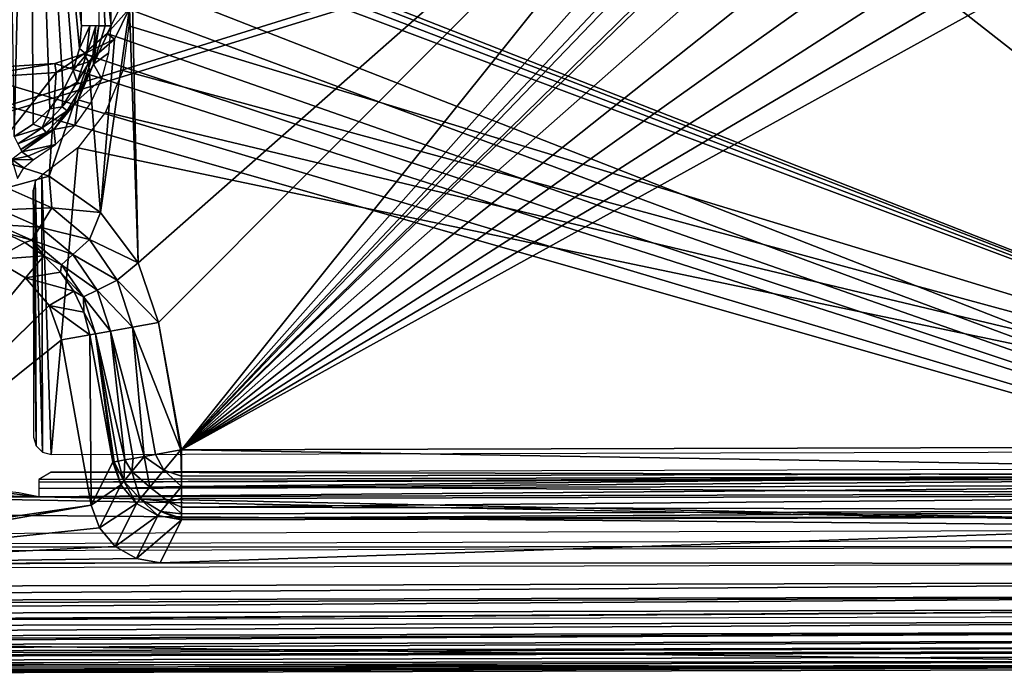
# Model space of a CAD drawing. Header units: millimetres. Extents: x -75 to 75, y -30 to 50.
# Tile 102 of 256: x 2 to 30, y -30 to -11. Entities that reach past the tile are written whole.
import ezdxf

# ---------------------------------------------------------------- set-up
doc = ezdxf.new("R2010")
doc.units = ezdxf.units.MM
doc.header["$LTSCALE"] = 81.481481
for name, color, linetype in [('631', 7, 'CONTINUOUS'), ('632', 7, 'CONTINUOUS'), ('646', 7, 'CONTINUOUS'), ('653', 7, 'CONTINUOUS'), ('655', 7, 'CONTINUOUS'), ('657', 7, 'CONTINUOUS'), ('662', 7, 'CONTINUOUS'), ('677', 7, 'CONTINUOUS'), ('701', 7, 'CONTINUOUS'), ('702', 7, 'CONTINUOUS'), ('720', 7, 'CONTINUOUS'), ('756', 7, 'CONTINUOUS'), ('770', 7, 'CONTINUOUS'), ('771', 7, 'CONTINUOUS'), ('772', 7, 'CONTINUOUS'), ('774', 7, 'CONTINUOUS'), ('782', 7, 'CONTINUOUS'), ('790', 7, 'CONTINUOUS'), ('800', 7, 'CONTINUOUS'), ('805', 7, 'CONTINUOUS'), ('806', 7, 'CONTINUOUS'), ('811', 7, 'CONTINUOUS'), ('813', 7, 'CONTINUOUS'), ('814', 7, 'CONTINUOUS'), ('815', 7, 'CONTINUOUS'), ('836', 7, 'CONTINUOUS'), ('837', 7, 'CONTINUOUS')]:
    doc.layers.add(name, color=color, linetype=linetype)

msp = doc.modelspace()

# ---------------------------------------------------------------- linework, layer by layer
at = {"layer": '631', "color": 7, "linetype": 'Continuous', "true_color": 0xe0f2ff}
for points in [[(50.076, -28.941, 160.5), (28.537, -4.711, 160.5), (43.897, 6.433, 160.5), (50.076, -28.941, 160.5)], [(26.867, -5.567, 160.5), (28.537, -4.711, 160.5), (50.076, -28.941, 160.5), (26.867, -5.567, 160.5)], [(25.015, -5.865, 160.5), (26.867, -5.567, 160.5), (-49.924, -29.202, 160.5), (25.015, -5.865, 160.5)], [(-49.924, -29.202, 160.5), (26.867, -5.567, 160.5), (50.076, -28.941, 160.5), (-49.924, -29.202, 160.5)], [(-24.984, -5.996, 160.5), (25.015, -5.865, 160.5), (-49.924, -29.202, 160.5), (-24.984, -5.996, 160.5)]]:
    msp.add_3dface(points, dxfattribs=at)
at = {"layer": '632', "color": 7, "linetype": 'Continuous', "true_color": 0xe0f2ff}
for points in [[(2.07, 3.672, 168), (1.588, -10.575, 168), (1.645, -14.086, 168), (2.07, 3.672, 168)], [(2.192, -13.739, 168), (2.07, 3.672, 168), (1.645, -14.086, 168), (2.192, -13.739, 168)], [(2.667, -13.298, 168), (2.07, 3.672, 168), (2.192, -13.739, 168), (2.667, -13.298, 168)], [(3.053, -12.777, 168), (2.07, 3.672, 168), (2.667, -13.298, 168), (3.053, -12.777, 168)], [(3.339, -12.195, 168), (2.07, 3.672, 168), (3.053, -12.777, 168), (3.339, -12.195, 168)], [(3.513, -11.571, 168), (2.07, 3.672, 168), (3.339, -12.195, 168), (3.513, -11.571, 168)], [(3.57, -10.925, 168), (2.07, 3.672, 168), (3.513, -11.571, 168), (3.57, -10.925, 168)], [(3.562, -7.758, 168), (2.07, 3.672, 168), (3.57, -10.925, 168), (3.562, -7.758, 168)], [(-1.166, -23.973, 168), (-1.651, -24.299, 168), (2.355, -24.403, 168), (-1.166, -23.973, 168)], [(-1.166, -23.973, 168), (2.355, -24.403, 168), (1.777, -24.29, 168), (-1.166, -23.973, 168)], [(-2.227, -24.415, 168), (-44.913, -24.527, 168), (46.879, -25.323, 168), (-2.227, -24.415, 168)], [(-1.651, -24.299, 168), (-2.227, -24.415, 168), (2.355, -24.403, 168), (-1.651, -24.299, 168)], [(2.355, -24.403, 168), (-2.227, -24.415, 168), (46.879, -25.323, 168), (2.355, -24.403, 168)], [(45.04, -24.292, 168), (2.355, -24.403, 168), (46.879, -25.323, 168), (45.04, -24.292, 168)], [(46.879, -25.323, 168), (-44.913, -24.527, 168), (-46.745, -25.567, 168), (46.879, -25.323, 168)], [(-47.622, -28.049, 168), (50.077, -29.304, 168), (47.768, -27.8, 168), (-47.622, -28.049, 168)], [(-49.923, -29.565, 168), (50.077, -29.304, 168), (-47.622, -28.049, 168), (-49.923, -29.565, 168)]]:
    msp.add_3dface(points, dxfattribs=at)
at = {"layer": '646', "color": 7, "linetype": 'Continuous', "true_color": 0xe0f2ff}
for points in [[(28.863, -6.521, 163), (44.825, -23.081, 163), (30.453, -5.295, 163), (28.863, -6.521, 163)], [(27.01, -7.295, 163), (44.825, -23.081, 163), (28.863, -6.521, 163), (27.01, -7.295, 163)], [(25.02, -7.562, 163), (44.825, -23.081, 163), (27.01, -7.295, 163), (25.02, -7.562, 163)], [(5.414, -7.613, 163), (44.825, -23.081, 163), (25.02, -7.562, 163), (5.414, -7.613, 163)], [(4.917, -8.112, 163), (44.825, -23.081, 163), (4.982, -7.864, 163), (4.917, -8.112, 163)], [(4.982, -7.864, 163), (44.825, -23.081, 163), (5.161, -7.682, 163), (4.982, -7.864, 163)], [(5.161, -7.682, 163), (44.825, -23.081, 163), (5.414, -7.613, 163), (5.161, -7.682, 163)], [(4.924, -10.922, 163), (44.825, -23.081, 163), (4.917, -8.112, 163), (4.924, -10.922, 163)], [(4.757, -12.203, 163), (44.825, -23.081, 163), (4.924, -10.922, 163), (4.757, -12.203, 163)], [(4.261, -13.395, 163), (44.825, -23.081, 163), (4.757, -12.203, 163), (4.261, -13.395, 163)], [(3.47, -14.417, 163), (44.825, -23.081, 163), (4.261, -13.395, 163), (3.47, -14.417, 163)], [(2.439, -15.196, 163), (2.706, -23.191, 163), (3.47, -14.417, 163), (2.439, -15.196, 163)], [(2.706, -23.191, 163), (44.825, -23.081, 163), (3.47, -14.417, 163), (2.706, -23.191, 163)], [(2.253, -15.381, 163), (2.457, -23.126, 163), (2.439, -15.196, 163), (2.253, -15.381, 163)], [(2.457, -23.126, 163), (2.706, -23.191, 163), (2.439, -15.196, 163), (2.457, -23.126, 163)], [(2.187, -15.63, 163), (2.274, -22.946, 163), (2.253, -15.381, 163), (2.187, -15.63, 163)], [(2.274, -22.946, 163), (2.457, -23.126, 163), (2.253, -15.381, 163), (2.274, -22.946, 163)], [(2.205, -22.694, 163), (2.274, -22.946, 163), (2.187, -15.63, 163), (2.205, -22.694, 163)]]:
    msp.add_3dface(points, dxfattribs=at)
at = {"layer": '653', "color": 7, "linetype": 'Continuous', "true_color": 0xe0f2ff}
for points in [[(-49.923, -29.565, 168), (-49.923, -29.502, 160.797), (50.077, -29.241, 160.797), (-49.923, -29.565, 168)], [(50.077, -29.304, 168), (-49.923, -29.565, 168), (50.077, -29.241, 160.797), (50.077, -29.304, 168)]]:
    msp.add_3dface(points, dxfattribs=at)
at = {"layer": '655', "color": 7, "linetype": 'Continuous', "true_color": 0xe0f2ff}
for points in [[(46.879, -25.622, 167.721), (-46.745, -25.867, 167.721), (47.07, -25.812, 165), (46.879, -25.622, 167.721)], [(47.07, -25.812, 165), (-46.745, -25.867, 167.721), (-46.934, -26.057, 165), (47.07, -25.812, 165)]]:
    msp.add_3dface(points, dxfattribs=at)
at = {"layer": '657', "color": 7, "linetype": 'Continuous', "true_color": 0xe0f2ff}
for points in [[(-49.924, -29.202, 160.5), (50.076, -28.941, 160.5), (50.076, -29.09, 160.54), (-49.924, -29.202, 160.5)], [(-49.923, -29.351, 160.54), (-49.924, -29.202, 160.5), (50.076, -29.09, 160.54), (-49.923, -29.351, 160.54)], [(50.076, -29.2, 160.648), (-49.923, -29.351, 160.54), (50.076, -29.09, 160.54), (50.076, -29.2, 160.648)], [(50.077, -29.241, 160.797), (-49.923, -29.461, 160.648), (50.076, -29.2, 160.648), (50.077, -29.241, 160.797)], [(-49.923, -29.461, 160.648), (-49.923, -29.351, 160.54), (50.076, -29.2, 160.648), (-49.923, -29.461, 160.648)], [(50.077, -29.241, 160.797), (-49.923, -29.502, 160.797), (-49.923, -29.461, 160.648), (50.077, -29.241, 160.797)]]:
    msp.add_3dface(points, dxfattribs=at)
at = {"layer": '662', "color": 7, "linetype": 'Continuous', "true_color": 0xe0f2ff}
for points in [[(44.826, -23.581, 163.474), (2.707, -23.691, 163.474), (45.039, -23.792, 167.526), (44.826, -23.581, 163.474)], [(2.707, -23.691, 163.474), (2.353, -23.904, 167.526), (45.039, -23.792, 167.526), (2.707, -23.691, 163.474)]]:
    msp.add_3dface(points, dxfattribs=at)
at = {"layer": '677', "color": 7, "linetype": 'Continuous', "true_color": 0xe0f2ff}
for points in [[(45.039, -23.792, 167.526), (2.353, -23.904, 167.526), (2.353, -23.979, 167.765), (45.039, -23.792, 167.526)], [(45.039, -23.868, 167.765), (45.039, -23.792, 167.526), (2.353, -23.979, 167.765), (45.039, -23.868, 167.765)], [(2.354, -24.161, 167.937), (45.039, -23.868, 167.765), (2.353, -23.979, 167.765), (2.354, -24.161, 167.937)], [(45.04, -24.05, 167.937), (45.039, -23.868, 167.765), (2.354, -24.161, 167.937), (45.04, -24.05, 167.937)], [(2.355, -24.403, 168), (45.04, -24.05, 167.937), (2.354, -24.161, 167.937), (2.355, -24.403, 168)], [(2.355, -24.403, 168), (45.04, -24.292, 168), (45.04, -24.05, 167.937), (2.355, -24.403, 168)]]:
    msp.add_3dface(points, dxfattribs=at)
at = {"layer": '701', "color": 7, "linetype": 'Continuous', "true_color": 0xe0f2ff}
for points in [[(4.36, -11.695, 163.456), (4.426, -10.923, 163.456), (3.92, -12.021, 167.544), (4.36, -11.695, 163.456)], [(4.426, -10.923, 163.456), (4.247, -10.924, 165.5), (3.92, -12.021, 167.544), (4.426, -10.923, 163.456)], [(4.247, -10.924, 165.5), (4.069, -10.924, 167.544), (3.92, -12.021, 167.544), (4.247, -10.924, 165.5)], [(4.159, -12.444, 163.456), (4.36, -11.695, 163.456), (3.92, -12.021, 167.544), (4.159, -12.444, 163.456)], [(3.479, -13.037, 167.544), (4.159, -12.444, 163.456), (3.92, -12.021, 167.544), (3.479, -13.037, 167.544)], [(3.83, -13.145, 163.456), (4.159, -12.444, 163.456), (3.479, -13.037, 167.544), (3.83, -13.145, 163.456)], [(2.779, -13.894, 167.544), (3.383, -13.778, 163.456), (3.479, -13.037, 167.544), (2.779, -13.894, 167.544)], [(3.383, -13.778, 163.456), (3.83, -13.145, 163.456), (3.479, -13.037, 167.544), (3.383, -13.778, 163.456)], [(2.832, -14.323, 163.456), (3.383, -13.778, 163.456), (2.779, -13.894, 167.544), (2.832, -14.323, 163.456)], [(1.872, -14.53, 167.544), (2.832, -14.323, 163.456), (2.779, -13.894, 167.544), (1.872, -14.53, 167.544)], [(2.04, -14.653, 165.402), (2.832, -14.323, 163.456), (1.872, -14.53, 167.544), (2.04, -14.653, 165.402)], [(2.194, -14.762, 163.456), (2.832, -14.323, 163.456), (2.04, -14.653, 165.402), (2.194, -14.762, 163.456)]]:
    msp.add_3dface(points, dxfattribs=at)
at = {"layer": '702', "color": 7, "linetype": 'Continuous', "true_color": 0xe0f2ff}
for points in [[(4.06, -7.757, 167.544), (4.426, -10.923, 163.456), (4.419, -8.114, 163.456), (4.06, -7.757, 167.544)], [(4.247, -10.924, 165.5), (4.426, -10.923, 163.456), (4.06, -7.757, 167.544), (4.247, -10.924, 165.5)], [(4.069, -10.924, 167.544), (4.247, -10.924, 165.5), (4.06, -7.757, 167.544), (4.069, -10.924, 167.544)]]:
    msp.add_3dface(points, dxfattribs=at)
at = {"layer": '720', "color": 7, "linetype": 'Continuous', "true_color": 0xe0f2ff}
for points in [[(2.04, -14.653, 165.402), (1.872, -14.53, 167.544), (1.585, -14.75, 167.55), (2.04, -14.653, 165.402)], [(2.194, -14.762, 163.456), (2.04, -14.653, 165.402), (1.585, -14.75, 167.55), (2.194, -14.762, 163.456)], [(1.921, -14.991, 163.45), (2.194, -14.762, 163.456), (1.585, -14.75, 167.55), (1.921, -14.991, 163.45)], [(1.748, -15.291, 163.45), (1.921, -14.991, 163.45), (1.585, -14.75, 167.55), (1.748, -15.291, 163.45)]]:
    msp.add_3dface(points, dxfattribs=at)
at = {"layer": '756', "color": 7, "linetype": 'Continuous', "true_color": 0xe0f2ff}
for points in [[(3.57, -10.925, 168), (3.513, -11.571, 168), (3.808, -10.925, 167.94), (3.57, -10.925, 168)], [(3.513, -11.571, 168), (3.719, -11.749, 167.94), (3.808, -10.925, 167.94), (3.513, -11.571, 168)], [(3.895, -11.788, 167.775), (3.988, -10.924, 167.775), (3.719, -11.749, 167.94), (3.895, -11.788, 167.775)], [(3.719, -11.749, 167.94), (3.988, -10.924, 167.775), (3.808, -10.925, 167.94), (3.719, -11.749, 167.94)], [(3.92, -12.021, 167.544), (4.069, -10.924, 167.544), (3.895, -11.788, 167.775), (3.92, -12.021, 167.544)], [(3.895, -11.788, 167.775), (4.069, -10.924, 167.544), (3.988, -10.924, 167.775), (3.895, -11.788, 167.775)], [(3.513, -11.571, 168), (3.339, -12.195, 168), (3.719, -11.749, 167.94), (3.513, -11.571, 168)], [(3.339, -12.195, 168), (3.452, -12.535, 167.94), (3.719, -11.749, 167.94), (3.339, -12.195, 168)], [(3.452, -12.535, 167.94), (3.895, -11.788, 167.775), (3.719, -11.749, 167.94), (3.452, -12.535, 167.94)], [(3.616, -12.611, 167.775), (3.895, -11.788, 167.775), (3.452, -12.535, 167.94), (3.616, -12.611, 167.775)], [(3.616, -12.611, 167.775), (3.92, -12.021, 167.544), (3.895, -11.788, 167.775), (3.616, -12.611, 167.775)], [(3.479, -13.037, 167.544), (3.92, -12.021, 167.544), (3.616, -12.611, 167.775), (3.479, -13.037, 167.544)], [(3.339, -12.195, 168), (3.053, -12.777, 168), (3.452, -12.535, 167.94), (3.339, -12.195, 168)], [(3.021, -13.243, 167.94), (3.616, -12.611, 167.775), (3.452, -12.535, 167.94), (3.021, -13.243, 167.94)], [(3.053, -12.777, 168), (3.021, -13.243, 167.94), (3.452, -12.535, 167.94), (3.053, -12.777, 168)], [(3.164, -13.353, 167.775), (3.616, -12.611, 167.775), (3.021, -13.243, 167.94), (3.164, -13.353, 167.775)], [(3.164, -13.353, 167.775), (3.479, -13.037, 167.544), (3.616, -12.611, 167.775), (3.164, -13.353, 167.775)], [(3.053, -12.777, 168), (2.667, -13.298, 168), (3.021, -13.243, 167.94), (3.053, -12.777, 168)], [(2.779, -13.894, 167.544), (3.479, -13.037, 167.544), (3.164, -13.353, 167.775), (2.779, -13.894, 167.544)], [(2.667, -13.298, 168), (2.192, -13.739, 168), (2.445, -13.84, 167.94), (2.667, -13.298, 168)], [(2.445, -13.84, 167.94), (3.164, -13.353, 167.775), (3.021, -13.243, 167.94), (2.445, -13.84, 167.94)], [(2.667, -13.298, 168), (2.445, -13.84, 167.94), (3.021, -13.243, 167.94), (2.667, -13.298, 168)], [(2.56, -13.979, 167.775), (3.164, -13.353, 167.775), (2.445, -13.84, 167.94), (2.56, -13.979, 167.775)], [(2.56, -13.979, 167.775), (2.779, -13.894, 167.544), (3.164, -13.353, 167.775), (2.56, -13.979, 167.775)], [(2.192, -13.739, 168), (1.645, -14.086, 168), (2.445, -13.84, 167.94), (2.192, -13.739, 168)], [(1.645, -14.086, 168), (1.753, -14.297, 167.94), (2.445, -13.84, 167.94), (1.645, -14.086, 168)], [(1.753, -14.297, 167.94), (2.56, -13.979, 167.775), (2.445, -13.84, 167.94), (1.753, -14.297, 167.94)], [(1.835, -14.458, 167.775), (2.56, -13.979, 167.775), (1.753, -14.297, 167.94), (1.835, -14.458, 167.775)], [(1.835, -14.458, 167.775), (2.779, -13.894, 167.544), (2.56, -13.979, 167.775), (1.835, -14.458, 167.775)], [(1.872, -14.53, 167.544), (2.779, -13.894, 167.544), (1.835, -14.458, 167.775), (1.872, -14.53, 167.544)]]:
    msp.add_3dface(points, dxfattribs=at)
at = {"layer": '770', "linetype": 'Continuous'}
for points in [[(29.653, 1.486, 225), (49.09, -26.827, 225), (30.92, 3.146, 225), (29.653, 1.486, 225)], [(28, 0.21, 225), (49.09, -26.827, 225), (29.653, 1.486, 225), (28, 0.21, 225)], [(26.072, -0.594, 225), (49.09, -26.827, 225), (28, 0.21, 225), (26.072, -0.594, 225)], [(24.002, -0.872, 225), (49.09, -26.827, 225), (26.072, -0.594, 225), (24.002, -0.872, 225)], [(4.757, -9.484, 225), (49.09, -26.827, 225), (24.002, -0.872, 225), (4.757, -9.484, 225)], [(4.697, -10.36, 225), (49.09, -26.827, 225), (4.757, -9.484, 225), (4.697, -10.36, 225)], [(4.307, -11.146, 225), (49.09, -26.827, 225), (4.697, -10.36, 225), (4.307, -11.146, 225)], [(3.645, -11.723, 225), (49.09, -26.827, 225), (4.307, -11.146, 225), (3.645, -11.723, 225)], [(2.813, -12.003, 225), (49.09, -26.827, 225), (3.645, -11.723, 225), (2.813, -12.003, 225)], [(-48.949, -27.083, 225), (49.09, -26.827, 225), (-2.75, -12.017, 225), (-48.949, -27.083, 225)], [(-2.75, -12.017, 225), (49.09, -26.827, 225), (0.032, -12.185, 225), (-2.75, -12.017, 225)], [(0.032, -12.185, 225), (49.09, -26.827, 225), (2.813, -12.003, 225), (0.032, -12.185, 225)]]:
    msp.add_3dface(points, dxfattribs=at)
at = {"layer": '771', "linetype": 'Continuous'}
for points in [[(36.316, 6.21, 222), (36.356, 5.895, 222), (6.434, -23.056, 222), (36.316, 6.21, 222)], [(36.316, 6.21, 222), (6.434, -23.056, 222), (29.839, 1.301, 222), (36.316, 6.21, 222)], [(36.356, 5.895, 222), (36.889, 3.826, 222), (6.434, -23.056, 222), (36.356, 5.895, 222)], [(36.889, 3.826, 222), (37.927, 1.957, 222), (6.434, -23.056, 222), (36.889, 3.826, 222)], [(37.927, 1.957, 222), (39.402, 0.411, 222), (6.434, -23.056, 222), (37.927, 1.957, 222)], [(29.839, 1.301, 222), (6.434, -23.056, 222), (28.131, -0.017, 222), (29.839, 1.301, 222)], [(39.402, 0.411, 222), (41.219, -0.714, 222), (6.434, -23.056, 222), (39.402, 0.411, 222)], [(28.131, -0.017, 222), (6.434, -23.056, 222), (26.141, -0.847, 222), (28.131, -0.017, 222)], [(41.219, -0.714, 222), (43.261, -1.344, 222), (6.434, -23.056, 222), (41.219, -0.714, 222)], [(26.141, -0.847, 222), (6.434, -23.056, 222), (24.003, -1.135, 222), (26.141, -0.847, 222)], [(5.195, -17.71, 222), (5.018, -9.451, 222), (24.003, -1.135, 222), (5.195, -17.71, 222)], [(5.781, -19.409, 222), (5.195, -17.71, 222), (24.003, -1.135, 222), (5.781, -19.409, 222)], [(6.434, -23.056, 222), (5.781, -19.409, 222), (24.003, -1.135, 222), (6.434, -23.056, 222)], [(43.261, -1.344, 222), (45.142, -1.671, 222), (6.434, -23.056, 222), (43.261, -1.344, 222)], [(45.142, -1.671, 222), (45.198, -22.954, 222), (6.434, -23.056, 222), (45.142, -1.671, 222)], [(5.018, -9.451, 222), (5.195, -17.71, 222), (4.951, -10.429, 222), (5.018, -9.451, 222)], [(4.951, -10.429, 222), (4.117, -16.27, 222), (4.514, -11.307, 222), (4.951, -10.429, 222)], [(5.195, -17.71, 222), (4.117, -16.27, 222), (4.951, -10.429, 222), (5.195, -17.71, 222)], [(4.514, -11.307, 222), (4.117, -16.27, 222), (3.775, -11.951, 222), (4.514, -11.307, 222)], [(3.775, -11.951, 222), (2.651, -15.228, 222), (2.846, -12.263, 222), (3.775, -11.951, 222)], [(4.117, -16.27, 222), (2.651, -15.228, 222), (3.775, -11.951, 222), (4.117, -16.27, 222)], [(2.846, -12.263, 222), (0.938, -14.683, 222), (0.033, -12.447, 222), (2.846, -12.263, 222)], [(2.651, -15.228, 222), (0.938, -14.683, 222), (2.846, -12.263, 222), (2.651, -15.228, 222)]]:
    msp.add_3dface(points, dxfattribs=at)
at = {"layer": '772', "linetype": 'Continuous'}
for points in [[(1.976, -18.131, 173.1), (-3.961, -25.312, 173.1), (1.072, -17.613, 173.1), (1.976, -18.131, 173.1)], [(2.648, -18.928, 173.1), (-3.961, -25.312, 173.1), (1.976, -18.131, 173.1), (2.648, -18.928, 173.1)], [(-4.406, -25.845, 173.1), (-3.961, -25.312, 173.1), (2.648, -18.928, 173.1), (-4.406, -25.845, 173.1)], [(3.006, -19.906, 173.1), (-4.406, -25.845, 173.1), (2.648, -18.928, 173.1), (3.006, -19.906, 173.1)], [(3.854, -24.639, 173.1), (-4.406, -25.845, 173.1), (3.006, -19.906, 173.1), (3.854, -24.639, 173.1)], [(4.093, -25.291, 173.1), (-5.69, -26.316, 173.1), (3.854, -24.639, 173.1), (4.093, -25.291, 173.1)], [(-5.69, -26.316, 173.1), (-5.006, -26.194, 173.1), (3.854, -24.639, 173.1), (-5.69, -26.316, 173.1)], [(-5.006, -26.194, 173.1), (-4.406, -25.845, 173.1), (3.854, -24.639, 173.1), (-5.006, -26.194, 173.1)], [(4.541, -25.822, 173.1), (-5.69, -26.316, 173.1), (4.093, -25.291, 173.1), (4.541, -25.822, 173.1)], [(5.143, -26.167, 173.1), (-5.69, -26.316, 173.1), (4.541, -25.822, 173.1), (5.143, -26.167, 173.1)], [(5.827, -26.286, 173.1), (-5.69, -26.316, 173.1), (5.143, -26.167, 173.1), (5.827, -26.286, 173.1)]]:
    msp.add_3dface(points, dxfattribs=at)
at = {"layer": '774', "linetype": 'Continuous'}
for points in [[(49.595, -28.825, 223.017), (-49.444, -29.084, 223.017), (50.077, -29.304, 168), (49.595, -28.825, 223.017)], [(50.077, -29.304, 168), (-49.444, -29.084, 223.017), (-49.923, -29.565, 168), (50.077, -29.304, 168)]]:
    msp.add_3dface(points, dxfattribs=at)
at = {"layer": '782', "linetype": 'Continuous'}
for points in [[(49.19, -27.221, 224.961), (49.09, -26.827, 225), (-49.047, -27.477, 224.961), (49.19, -27.221, 224.961)], [(49.09, -26.827, 225), (-48.949, -27.083, 225), (-49.047, -27.477, 224.961), (49.09, -26.827, 225)], [(49.286, -27.599, 224.845), (49.19, -27.221, 224.961), (-49.141, -27.856, 224.845), (49.286, -27.599, 224.845)], [(-49.141, -27.856, 224.845), (49.19, -27.221, 224.961), (-49.086, -27.635, 224.922), (-49.141, -27.856, 224.845)], [(-49.086, -27.635, 224.922), (49.19, -27.221, 224.961), (-49.047, -27.477, 224.961), (-49.086, -27.635, 224.922)], [(-49.226, -28.203, 224.657), (49.286, -27.599, 224.845), (-49.217, -28.167, 224.681), (-49.226, -28.203, 224.657)], [(49.373, -27.946, 224.657), (49.286, -27.599, 224.845), (-49.226, -28.203, 224.657), (49.373, -27.946, 224.657)], [(-49.217, -28.167, 224.681), (49.286, -27.599, 224.845), (-49.141, -27.856, 224.845), (-49.217, -28.167, 224.681)], [(-49.301, -28.505, 224.407), (49.373, -27.946, 224.657), (-49.226, -28.203, 224.657), (-49.301, -28.505, 224.407)], [(49.449, -28.247, 224.407), (49.373, -27.946, 224.657), (-49.301, -28.505, 224.407), (49.449, -28.247, 224.407)], [(49.511, -28.492, 224.106), (49.449, -28.247, 224.407), (-49.362, -28.75, 224.106), (49.511, -28.492, 224.106)], [(-49.362, -28.75, 224.106), (49.449, -28.247, 224.407), (-49.338, -28.657, 224.235), (-49.362, -28.75, 224.106)], [(-49.338, -28.657, 224.235), (49.449, -28.247, 224.407), (-49.301, -28.505, 224.407), (-49.338, -28.657, 224.235)], [(49.585, -28.785, 223.398), (49.557, -28.673, 223.765), (-49.434, -29.044, 223.398), (49.585, -28.785, 223.398)], [(-49.434, -29.044, 223.398), (49.557, -28.673, 223.765), (-49.406, -28.932, 223.765), (-49.434, -29.044, 223.398)], [(-49.406, -28.932, 223.765), (49.511, -28.492, 224.106), (-49.362, -28.75, 224.106), (-49.406, -28.932, 223.765)], [(49.557, -28.673, 223.765), (49.511, -28.492, 224.106), (-49.406, -28.932, 223.765), (49.557, -28.673, 223.765)], [(-49.444, -29.084, 223.017), (49.585, -28.785, 223.398), (-49.434, -29.044, 223.398), (-49.444, -29.084, 223.017)], [(-49.444, -29.084, 223.017), (49.595, -28.825, 223.017), (49.585, -28.785, 223.398), (-49.444, -29.084, 223.017)]]:
    msp.add_3dface(points, dxfattribs=at)
at = {"layer": '790', "linetype": 'Continuous'}
for points in [[(46.57, -26.313, 168), (5.827, -26.286, 173.1), (45.203, -24.954, 220.052), (46.57, -26.313, 168)], [(5.827, -26.286, 173.1), (6.439, -25.055, 220.052), (45.203, -24.954, 220.052), (5.827, -26.286, 173.1)], [(-46.431, -26.556, 168), (5.827, -26.286, 173.1), (46.57, -26.313, 168), (-46.431, -26.556, 168)], [(-5.69, -26.316, 173.1), (5.827, -26.286, 173.1), (-46.431, -26.556, 168), (-5.69, -26.316, 173.1)]]:
    msp.add_3dface(points, dxfattribs=at)
at = {"layer": '800', "linetype": 'Continuous'}
for points in [[(6.434, -23.056, 222), (45.198, -22.954, 222), (45.2, -23.708, 221.853), (6.434, -23.056, 222)], [(6.434, -23.056, 222), (45.2, -23.708, 221.853), (6.436, -23.809, 221.853), (6.434, -23.056, 222)], [(6.436, -23.809, 221.853), (45.2, -23.708, 221.853), (6.437, -24.102, 221.704), (6.436, -23.809, 221.853)], [(45.2, -23.708, 221.853), (45.201, -24.35, 221.433), (6.437, -24.102, 221.704), (45.2, -23.708, 221.853)], [(6.437, -24.102, 221.704), (45.201, -24.35, 221.433), (6.438, -24.451, 221.433), (6.437, -24.102, 221.704)], [(6.438, -24.451, 221.433), (45.201, -24.35, 221.433), (6.438, -24.7, 221.138), (6.438, -24.451, 221.433)], [(45.201, -24.35, 221.433), (45.203, -24.787, 220.801), (6.438, -24.7, 221.138), (45.201, -24.35, 221.433)], [(6.438, -24.7, 221.138), (45.203, -24.787, 220.801), (6.439, -24.888, 220.801), (6.438, -24.7, 221.138)], [(45.203, -24.787, 220.801), (45.203, -24.954, 220.052), (6.439, -25.008, 220.435), (45.203, -24.787, 220.801)], [(6.439, -24.888, 220.801), (45.203, -24.787, 220.801), (6.439, -25.008, 220.435), (6.439, -24.888, 220.801)], [(45.203, -24.954, 220.052), (6.439, -25.055, 220.052), (6.439, -25.008, 220.435), (45.203, -24.954, 220.052)]]:
    msp.add_3dface(points, dxfattribs=at)
at = {"layer": '805', "linetype": 'Continuous'}
for points in [[(1.954, -17.122, 220.035), (1.072, -17.613, 173.1), (1.35, -16.842, 220.035), (1.954, -17.122, 220.035)], [(2.501, -17.503, 220.035), (1.072, -17.613, 173.1), (1.954, -17.122, 220.035), (2.501, -17.503, 220.035)], [(1.976, -18.131, 173.1), (1.072, -17.613, 173.1), (2.501, -17.503, 220.035), (1.976, -18.131, 173.1)], [(2.973, -17.972, 220.035), (1.976, -18.131, 173.1), (2.501, -17.503, 220.035), (2.973, -17.972, 220.035)], [(3.356, -18.516, 220.035), (1.976, -18.131, 173.1), (2.973, -17.972, 220.035), (3.356, -18.516, 220.035)], [(2.648, -18.928, 173.1), (1.976, -18.131, 173.1), (3.356, -18.516, 220.035), (2.648, -18.928, 173.1)], [(3.639, -19.119, 220.035), (2.648, -18.928, 173.1), (3.356, -18.516, 220.035), (3.639, -19.119, 220.035)], [(3.006, -19.906, 173.1), (2.648, -18.928, 173.1), (3.813, -19.762, 220.035), (3.006, -19.906, 173.1)], [(3.813, -19.762, 220.035), (2.648, -18.928, 173.1), (3.639, -19.119, 220.035), (3.813, -19.762, 220.035)]]:
    msp.add_3dface(points, dxfattribs=at)
at = {"layer": '806', "linetype": 'Continuous'}
for points in [[(3.854, -24.639, 173.1), (3.006, -19.906, 173.1), (3.813, -19.762, 220.035), (3.854, -24.639, 173.1)], [(3.854, -24.639, 173.1), (3.813, -19.762, 220.035), (4.466, -23.408, 220.035), (3.854, -24.639, 173.1)]]:
    msp.add_3dface(points, dxfattribs=at)
at = {"layer": '811', "linetype": 'Continuous'}
for points in [[(3.854, -24.639, 173.1), (4.466, -23.408, 220.035), (4.704, -24.059, 220.049), (3.854, -24.639, 173.1)], [(4.093, -25.291, 173.1), (3.854, -24.639, 173.1), (4.704, -24.059, 220.049), (4.093, -25.291, 173.1)], [(5.152, -24.59, 220.057), (4.093, -25.291, 173.1), (4.704, -24.059, 220.049), (5.152, -24.59, 220.057)], [(4.541, -25.822, 173.1), (4.093, -25.291, 173.1), (5.152, -24.59, 220.057), (4.541, -25.822, 173.1)], [(5.755, -24.936, 220.058), (4.541, -25.822, 173.1), (5.152, -24.59, 220.057), (5.755, -24.936, 220.058)], [(5.143, -26.167, 173.1), (4.541, -25.822, 173.1), (5.755, -24.936, 220.058), (5.143, -26.167, 173.1)], [(6.439, -25.055, 220.052), (5.143, -26.167, 173.1), (5.755, -24.936, 220.058), (6.439, -25.055, 220.052)], [(5.827, -26.286, 173.1), (5.143, -26.167, 173.1), (6.439, -25.055, 220.052), (5.827, -26.286, 173.1)]]:
    msp.add_3dface(points, dxfattribs=at)
at = {"layer": '813', "linetype": 'Continuous'}
for points in [[(6.412, -23.06, 222), (5.934, -23.634, 221.848), (5.689, -23.189, 221.851), (6.412, -23.06, 222)], [(6.412, -23.06, 222), (6.436, -23.809, 221.853), (5.934, -23.634, 221.848), (6.412, -23.06, 222)], [(6.434, -23.056, 222), (6.436, -23.809, 221.853), (6.412, -23.06, 222), (6.434, -23.056, 222)], [(4.809, -23.347, 221.129), (4.789, -23.95, 220.702), (4.625, -23.379, 220.789), (4.809, -23.347, 221.129)], [(5.014, -23.674, 221.265), (4.789, -23.95, 220.702), (4.809, -23.347, 221.129), (5.014, -23.674, 221.265)], [(5.054, -23.303, 221.426), (5.014, -23.674, 221.265), (4.809, -23.347, 221.129), (5.054, -23.303, 221.426)], [(5.367, -23.247, 221.681), (5.529, -24.124, 221.428), (5.014, -23.674, 221.265), (5.367, -23.247, 221.681)], [(5.367, -23.247, 221.681), (5.014, -23.674, 221.265), (5.054, -23.303, 221.426), (5.367, -23.247, 221.681)], [(5.689, -23.189, 221.851), (5.934, -23.634, 221.848), (5.367, -23.247, 221.681), (5.689, -23.189, 221.851)], [(5.934, -23.634, 221.848), (5.529, -24.124, 221.428), (5.367, -23.247, 221.681), (5.934, -23.634, 221.848)], [(4.704, -24.059, 220.049), (4.466, -23.408, 220.035), (4.509, -23.4, 220.42), (4.704, -24.059, 220.049)], [(4.625, -23.379, 220.789), (4.789, -23.95, 220.702), (4.509, -23.4, 220.42), (4.625, -23.379, 220.789)], [(4.789, -23.95, 220.702), (4.704, -24.059, 220.049), (4.509, -23.4, 220.42), (4.789, -23.95, 220.702)], [(5.934, -23.634, 221.848), (6.437, -24.102, 221.704), (5.529, -24.124, 221.428), (5.934, -23.634, 221.848)], [(6.436, -23.809, 221.853), (6.437, -24.102, 221.704), (5.934, -23.634, 221.848), (6.436, -23.809, 221.853)], [(5.014, -23.674, 221.265), (5.255, -24.459, 220.801), (4.789, -23.95, 220.702), (5.014, -23.674, 221.265)], [(5.529, -24.124, 221.428), (5.255, -24.459, 220.801), (5.014, -23.674, 221.265), (5.529, -24.124, 221.428)], [(5.152, -24.59, 220.057), (4.704, -24.059, 220.049), (4.789, -23.95, 220.702), (5.152, -24.59, 220.057)], [(5.255, -24.459, 220.801), (5.152, -24.59, 220.057), (4.789, -23.95, 220.702), (5.255, -24.459, 220.801)], [(5.255, -24.459, 220.801), (5.529, -24.124, 221.428), (6.074, -24.54, 221.291), (5.255, -24.459, 220.801)], [(5.529, -24.124, 221.428), (6.437, -24.102, 221.704), (6.074, -24.54, 221.291), (5.529, -24.124, 221.428)], [(6.437, -24.102, 221.704), (6.438, -24.451, 221.433), (6.074, -24.54, 221.291), (6.437, -24.102, 221.704)], [(5.755, -24.936, 220.058), (5.152, -24.59, 220.057), (5.255, -24.459, 220.801), (5.755, -24.936, 220.058)], [(5.842, -24.825, 220.721), (5.255, -24.459, 220.801), (6.074, -24.54, 221.291), (5.842, -24.825, 220.721)], [(5.755, -24.936, 220.058), (5.255, -24.459, 220.801), (5.842, -24.825, 220.721), (5.755, -24.936, 220.058)], [(6.438, -24.451, 221.433), (6.438, -24.7, 221.138), (6.074, -24.54, 221.291), (6.438, -24.451, 221.433)], [(6.439, -24.888, 220.801), (5.842, -24.825, 220.721), (6.074, -24.54, 221.291), (6.439, -24.888, 220.801)], [(6.438, -24.7, 221.138), (6.439, -24.888, 220.801), (6.074, -24.54, 221.291), (6.438, -24.7, 221.138)], [(6.439, -25.055, 220.052), (5.755, -24.936, 220.058), (5.842, -24.825, 220.721), (6.439, -25.055, 220.052)], [(6.439, -24.888, 220.801), (6.439, -25.008, 220.435), (5.842, -24.825, 220.721), (6.439, -24.888, 220.801)], [(6.439, -25.008, 220.435), (6.439, -25.055, 220.052), (5.842, -24.825, 220.721), (6.439, -25.008, 220.435)]]:
    msp.add_3dface(points, dxfattribs=at)
at = {"layer": '814', "linetype": 'Continuous'}
for points in [[(5.781, -19.409, 222), (6.412, -23.06, 222), (5.037, -19.542, 221.852), (5.781, -19.409, 222)], [(5.781, -19.409, 222), (6.434, -23.056, 222), (6.412, -23.06, 222), (5.781, -19.409, 222)], [(4.402, -19.656, 221.427), (4.809, -23.347, 221.129), (3.972, -19.733, 220.789), (4.402, -19.656, 221.427)], [(5.037, -19.542, 221.852), (5.367, -23.247, 221.681), (4.402, -19.656, 221.427), (5.037, -19.542, 221.852)], [(5.054, -23.303, 221.426), (4.809, -23.347, 221.129), (4.402, -19.656, 221.427), (5.054, -23.303, 221.426)], [(5.367, -23.247, 221.681), (5.054, -23.303, 221.426), (4.402, -19.656, 221.427), (5.367, -23.247, 221.681)], [(6.412, -23.06, 222), (5.689, -23.189, 221.851), (5.037, -19.542, 221.852), (6.412, -23.06, 222)], [(5.689, -23.189, 221.851), (5.367, -23.247, 221.681), (5.037, -19.542, 221.852), (5.689, -23.189, 221.851)], [(4.466, -23.408, 220.035), (3.813, -19.762, 220.035), (3.972, -19.733, 220.789), (4.466, -23.408, 220.035)], [(4.509, -23.4, 220.42), (4.466, -23.408, 220.035), (3.972, -19.733, 220.789), (4.509, -23.4, 220.42)], [(4.809, -23.347, 221.129), (4.625, -23.379, 220.789), (3.972, -19.733, 220.789), (4.809, -23.347, 221.129)], [(4.625, -23.379, 220.789), (4.509, -23.4, 220.42), (3.972, -19.733, 220.789), (4.625, -23.379, 220.789)]]:
    msp.add_3dface(points, dxfattribs=at)
at = {"layer": '815', "linetype": 'Continuous'}
for points in [[(0.938, -14.683, 222), (2.651, -15.228, 222), (1.436, -15.564, 221.852), (0.938, -14.683, 222)], [(1.436, -15.564, 221.852), (2.651, -15.228, 222), (2.725, -16.134, 221.852), (1.436, -15.564, 221.852)], [(2.651, -15.228, 222), (4.117, -16.27, 222), (2.725, -16.134, 221.852), (2.651, -15.228, 222)], [(1.436, -15.564, 221.852), (2.725, -16.134, 221.852), (1.26, -16.185, 221.427), (1.436, -15.564, 221.852)], [(1.26, -16.185, 221.427), (2.385, -16.682, 221.427), (1.141, -16.605, 220.789), (1.26, -16.185, 221.427)], [(1.26, -16.185, 221.427), (2.725, -16.134, 221.852), (2.385, -16.682, 221.427), (1.26, -16.185, 221.427)], [(2.725, -16.134, 221.852), (3.807, -17.037, 221.852), (2.385, -16.682, 221.427), (2.725, -16.134, 221.852)], [(2.725, -16.134, 221.852), (4.117, -16.27, 222), (3.807, -17.037, 221.852), (2.725, -16.134, 221.852)], [(4.117, -16.27, 222), (5.195, -17.71, 222), (3.807, -17.037, 221.852), (4.117, -16.27, 222)], [(1.35, -16.842, 220.035), (1.141, -16.605, 220.789), (2.154, -17.053, 220.789), (1.35, -16.842, 220.035)], [(1.141, -16.605, 220.789), (2.385, -16.682, 221.427), (2.154, -17.053, 220.789), (1.141, -16.605, 220.789)], [(1.954, -17.122, 220.035), (1.35, -16.842, 220.035), (2.154, -17.053, 220.789), (1.954, -17.122, 220.035)], [(2.385, -16.682, 221.427), (3.329, -17.47, 221.427), (2.154, -17.053, 220.789), (2.385, -16.682, 221.427)], [(2.385, -16.682, 221.427), (3.807, -17.037, 221.852), (3.329, -17.47, 221.427), (2.385, -16.682, 221.427)], [(2.501, -17.503, 220.035), (1.954, -17.122, 220.035), (2.154, -17.053, 220.789), (2.501, -17.503, 220.035)], [(2.501, -17.503, 220.035), (2.154, -17.053, 220.789), (3.005, -17.763, 220.789), (2.501, -17.503, 220.035)], [(2.154, -17.053, 220.789), (3.329, -17.47, 221.427), (3.005, -17.763, 220.789), (2.154, -17.053, 220.789)], [(3.807, -17.037, 221.852), (4.598, -18.203, 221.852), (3.329, -17.47, 221.427), (3.807, -17.037, 221.852)], [(3.807, -17.037, 221.852), (5.195, -17.71, 222), (4.598, -18.203, 221.852), (3.807, -17.037, 221.852)], [(2.973, -17.972, 220.035), (2.501, -17.503, 220.035), (3.005, -17.763, 220.789), (2.973, -17.972, 220.035)], [(3.329, -17.47, 221.427), (4.019, -18.488, 221.427), (3.005, -17.763, 220.789), (3.329, -17.47, 221.427)], [(3.329, -17.47, 221.427), (4.598, -18.203, 221.852), (4.019, -18.488, 221.427), (3.329, -17.47, 221.427)], [(5.195, -17.71, 222), (5.781, -19.409, 222), (4.598, -18.203, 221.852), (5.195, -17.71, 222)], [(2.973, -17.972, 220.035), (3.005, -17.763, 220.789), (3.627, -18.68, 220.789), (2.973, -17.972, 220.035)], [(3.356, -18.516, 220.035), (2.973, -17.972, 220.035), (3.627, -18.68, 220.789), (3.356, -18.516, 220.035)], [(3.005, -17.763, 220.789), (4.019, -18.488, 221.427), (3.627, -18.68, 220.789), (3.005, -17.763, 220.789)], [(4.598, -18.203, 221.852), (5.037, -19.542, 221.852), (4.019, -18.488, 221.427), (4.598, -18.203, 221.852)], [(5.781, -19.409, 222), (5.037, -19.542, 221.852), (4.598, -18.203, 221.852), (5.781, -19.409, 222)], [(3.639, -19.119, 220.035), (3.356, -18.516, 220.035), (3.627, -18.68, 220.789), (3.639, -19.119, 220.035)], [(4.019, -18.488, 221.427), (4.402, -19.656, 221.427), (3.627, -18.68, 220.789), (4.019, -18.488, 221.427)], [(5.037, -19.542, 221.852), (4.402, -19.656, 221.427), (4.019, -18.488, 221.427), (5.037, -19.542, 221.852)], [(4.402, -19.656, 221.427), (3.972, -19.733, 220.789), (3.627, -18.68, 220.789), (4.402, -19.656, 221.427)], [(3.972, -19.733, 220.789), (3.639, -19.119, 220.035), (3.627, -18.68, 220.789), (3.972, -19.733, 220.789)], [(3.813, -19.762, 220.035), (3.639, -19.119, 220.035), (3.972, -19.733, 220.789), (3.813, -19.762, 220.035)]]:
    msp.add_3dface(points, dxfattribs=at)
at = {"layer": '836', "linetype": 'Continuous'}
for points in [[(4.307, -11.146, 225), (4.697, -10.36, 225), (4.951, -10.429, 222), (4.307, -11.146, 225)], [(4.307, -11.146, 225), (4.951, -10.429, 222), (4.514, -11.307, 222), (4.307, -11.146, 225)], [(3.645, -11.723, 225), (4.307, -11.146, 225), (4.514, -11.307, 222), (3.645, -11.723, 225)], [(3.645, -11.723, 225), (4.514, -11.307, 222), (3.775, -11.951, 222), (3.645, -11.723, 225)], [(2.813, -12.003, 225), (3.645, -11.723, 225), (2.846, -12.263, 222), (2.813, -12.003, 225)], [(3.645, -11.723, 225), (3.775, -11.951, 222), (2.846, -12.263, 222), (3.645, -11.723, 225)]]:
    msp.add_3dface(points, dxfattribs=at)
at = {"layer": '837', "linetype": 'Continuous'}
for points in [[(0.032, -12.185, 225), (2.813, -12.003, 225), (0.033, -12.447, 222), (0.032, -12.185, 225)], [(2.813, -12.003, 225), (2.846, -12.263, 222), (0.033, -12.447, 222), (2.813, -12.003, 225)]]:
    msp.add_3dface(points, dxfattribs=at)

doc.saveas('drawing.dxf')
